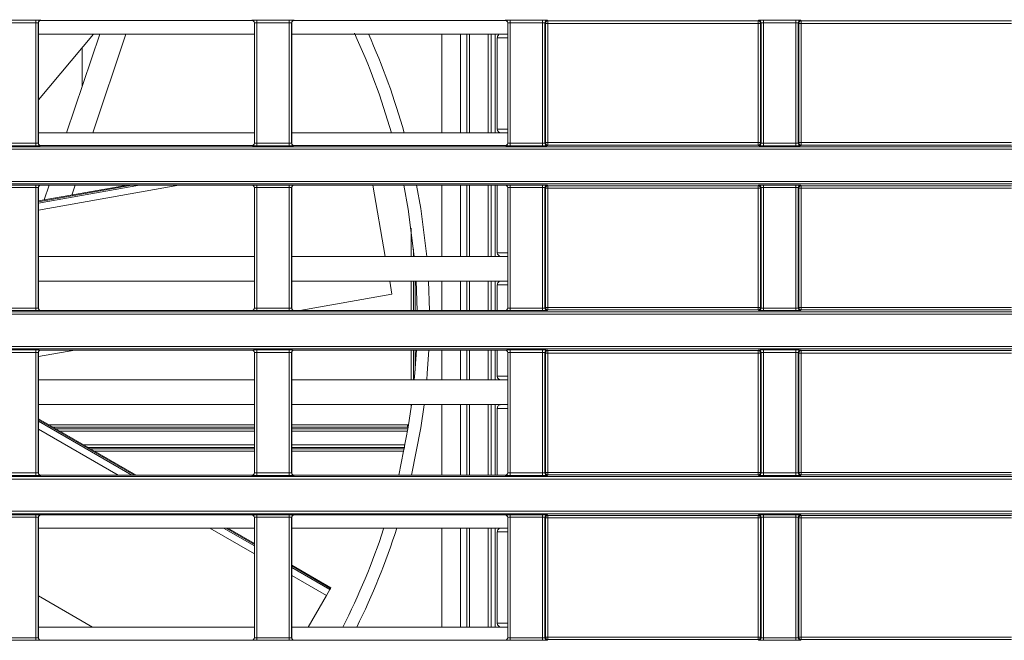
# Model space of a CAD drawing. Header units: millimetres. Extents: x 0 to 1118, y 0 to 864.
# Tile 115 of 256: x 197 to 217, y 431 to 443. Entities that reach past the tile are written whole.
import ezdxf

# ---------------------------------------------------------------- set-up
doc = ezdxf.new("R2010")
doc.units = ezdxf.units.MM
doc.styles.add('SLDTEXTSTYLE0', font='TXT', dxfattribs={"width": 0.605})
doc.dimstyles.new('SLDDIMSTYLE0', dxfattribs={"dimtxt": 3.175, "dimasz": 3.302, "dimexe": 0, "dimexo": 0.0625, "dimgap": 0.79375, "dimtad": 0, "dimtih": 1, "dimtoh": 1, "dimdec": 1, "dimlfac": 4, "dimrnd": 1e-09, "dimzin": 12, "dimdsep": 46, "dimtxsty": 'SLDTEXTSTYLE0', "dimsah": 1, "dimcen": 0.09, "dimadec": 0, "dimazin": 3, "dimtfac": 1, "dimtofl": 0, "dimtmove": 0, "dimatfit": 3, "dimfxl": 1, "dimfrac": 2, "dimtolj": 1, "dimtzin": 12, "dimarcsym": 0})

# ---------------------------------------------------------------- blocks, each defined once
blk = doc.blocks.new('_D_11')
at = {"color": 7, "linetype": 'Continuous', "lineweight": 0}
for p, q in [((93.377, 440.689), (93.377, 479.923)), ((315.67, 440.689), (315.67, 479.923)), ((93.377, 478.323), (199.067, 478.323)), ((315.67, 478.323), (209.981, 478.323))]:
    blk.add_line(p, q, dxfattribs=at)
for points in [[(93.377, 478.323), (96.679, 477.815), (96.679, 478.831)], [(315.67, 478.323), (312.368, 478.831), (312.368, 477.815)]]:
    blk.add_solid(points, dxfattribs=at)
at = {"color": 7, "linetype": 'Continuous', "lineweight": 0, "insert": (199.067, 479.98), "char_height": 3.175, "attachment_point": 1, "style": 'SLDTEXTSTYLE0'}
blk.add_mtext('889.2', dxfattribs=at)

msp = doc.modelspace()

# ---------------------------------------------------------------- linework, layer by layer
at = {"color": 9, "linetype": 'Continuous', "lineweight": 0}
for p, q in [((196.5105, 443.2933), (197.1623, 443.2933)), ((197.1623, 443.2433), (196.5105, 443.2433)), ((197.1623, 443.2433), (197.1623, 443.2933)), ((197.1623, 440.8034), (197.1623, 443.2433)), ((197.2123, 443.2415), (197.2123, 440.8051)), ((197.214, 443.2398), (197.2123, 443.2415)), ((197.2623, 443.2915), (197.264, 443.2898)), ((201.5338, 443.2898), (201.5356, 443.2915)), ((201.5855, 443.2415), (201.5838, 443.2398)), ((201.5855, 440.8051), (201.5855, 443.2415)), ((201.6355, 443.2933), (202.2873, 443.2933)), ((201.6355, 443.2433), (201.6355, 443.2933)), ((202.2873, 443.2433), (201.6355, 443.2433)), ((201.6355, 443.2433), (201.6355, 440.8034)), ((202.2873, 443.2433), (202.2873, 443.2933)), ((202.2873, 440.8034), (202.2873, 443.2433)), ((202.3373, 443.2415), (202.3373, 440.8051)), ((202.339, 443.2398), (202.3373, 443.2415)), ((202.3873, 443.2915), (202.389, 443.2898)), ((206.6588, 443.2898), (206.6606, 443.2915)), ((206.7105, 443.2415), (206.7088, 443.2398)), ((206.7105, 440.8051), (206.7105, 443.2415)), ((206.7605, 443.2933), (207.4123, 443.2933)), ((206.7605, 443.2933), (206.7605, 443.2433)), ((207.4123, 443.2433), (206.7605, 443.2433)), ((206.7605, 443.2433), (206.7605, 440.8034)), ((207.4123, 443.2933), (207.4123, 443.2433)), ((207.4123, 440.8034), (207.4123, 443.2433)), ((207.4623, 443.2415), (207.4623, 440.8051)), ((207.4736, 443.2302), (207.4623, 443.2415)), ((207.4736, 440.8165), (207.4736, 443.2302)), ((207.5236, 443.2302), (207.4736, 443.2302)), ((207.5123, 443.2915), (207.5236, 443.2802)), ((207.5236, 443.2802), (211.7742, 443.2802)), ((207.5236, 443.2802), (207.5236, 443.2302)), ((207.5236, 443.2302), (207.5236, 440.8165)), ((211.7742, 443.2302), (207.5236, 443.2302)), ((211.7742, 443.2802), (211.7856, 443.2915)), ((211.7742, 443.2302), (211.7742, 443.2802)), ((211.8242, 443.2302), (211.7742, 443.2302)), ((211.7742, 440.8165), (211.7742, 443.2302)), ((211.8355, 443.2415), (211.8242, 443.2302)), ((211.8242, 443.2302), (211.8242, 440.8165)), ((211.8355, 440.8051), (211.8355, 443.2415)), ((211.8855, 443.2933), (212.5373, 443.2933)), ((211.8855, 443.2933), (211.8855, 443.2433)), ((212.5373, 443.2433), (211.8855, 443.2433)), ((211.8855, 443.2433), (211.8855, 440.8034)), ((212.5373, 443.2933), (212.5373, 443.2433)), ((212.5373, 440.8034), (212.5373, 443.2433)), ((212.5873, 443.2415), (212.5873, 440.8051)), ((212.5986, 443.2302), (212.5873, 443.2415)), ((212.5986, 440.8165), (212.5986, 443.2302)), ((212.6486, 443.2302), (212.5986, 443.2302)), ((212.6373, 443.2915), (212.6486, 443.2802)), ((212.6486, 443.2802), (216.8992, 443.2802)), ((212.6486, 443.2802), (212.6486, 443.2302)), ((216.8992, 443.2302), (212.6486, 443.2302)), ((212.6486, 443.2302), (212.6486, 440.8165)), ((205.7559, 441.0139), (205.7559, 443.0139)), ((205.8809, 443.0139), (205.8809, 441.0139)), ((206.3731, 441.0139), (206.3731, 443.0139)), ((206.4576, 443.0139), (206.4576, 441.0139)), ((99.8275, 440.7311), (230.6879, 440.7311)), ((230.6879, 440.6812), (99.8275, 440.6812)), ((196.5105, 440.8034), (197.1623, 440.8034)), ((197.1623, 440.7534), (196.5105, 440.7534)), ((197.1623, 440.7534), (197.1623, 440.8034)), ((197.2123, 440.8051), (197.214, 440.8069)), ((197.264, 440.7569), (197.2623, 440.7551)), ((201.5356, 440.7551), (201.5338, 440.7569)), ((201.5838, 440.8069), (201.5855, 440.8051)), ((201.6355, 440.7534), (201.6355, 440.8034)), ((201.6355, 440.8034), (202.2873, 440.8034)), ((202.2873, 440.7534), (201.6355, 440.7534)), ((202.2873, 440.7534), (202.2873, 440.8034)), ((202.3373, 440.8051), (202.339, 440.8069)), ((202.389, 440.7569), (202.3873, 440.7551)), ((206.6606, 440.7551), (206.6588, 440.7569)), ((206.7088, 440.8069), (206.7105, 440.8051)), ((206.7605, 440.8034), (206.7605, 440.7534)), ((206.7605, 440.8034), (207.4123, 440.8034)), ((207.4123, 440.7534), (206.7605, 440.7534)), ((207.4123, 440.8034), (207.4123, 440.7534)), ((207.4623, 440.8051), (207.4736, 440.8165)), ((207.4736, 440.8165), (207.5236, 440.8165)), ((207.5236, 440.7665), (207.5123, 440.7551)), ((207.5236, 440.8165), (207.5236, 440.7665)), ((207.5236, 440.8165), (211.7742, 440.8165)), ((211.7742, 440.7665), (207.5236, 440.7665)), ((211.7742, 440.7665), (211.7742, 440.8165)), ((211.7742, 440.8165), (211.8242, 440.8165)), ((211.7856, 440.7551), (211.7742, 440.7665)), ((211.8242, 440.8165), (211.8355, 440.8051)), ((211.8855, 440.8034), (211.8855, 440.7534)), ((211.8855, 440.8034), (212.5373, 440.8034)), ((212.5373, 440.7534), (211.8855, 440.7534)), ((212.5373, 440.8034), (212.5373, 440.7534)), ((212.5873, 440.8051), (212.5986, 440.8165)), ((212.5986, 440.8165), (212.6486, 440.8165)), ((212.6486, 440.7665), (212.6373, 440.7551)), ((212.6486, 440.8165), (212.6486, 440.7665)), ((212.6486, 440.8165), (216.8992, 440.8165)), ((216.8992, 440.7665), (212.6486, 440.7665)), ((99.8275, 440.0294), (230.6879, 440.0294)), ((230.6879, 439.9794), (99.8275, 439.9794)), ((196.5105, 439.9571), (197.1623, 439.9571)), ((197.1623, 439.9072), (196.5105, 439.9072)), ((197.1623, 439.9072), (197.1623, 439.9571)), ((197.1623, 437.4673), (197.1623, 439.9072)), ((197.2123, 439.9054), (197.2123, 437.469)), ((197.214, 439.9037), (197.2123, 439.9054)), ((200.0589, 439.9537), (197.214, 439.452)), ((197.214, 439.5933), (199.2579, 439.9537)), ((199.1057, 439.9537), (197.214, 439.6201)), ((197.2623, 439.9554), (197.264, 439.9537)), ((201.5338, 439.9537), (201.5356, 439.9554)), ((201.5855, 439.9054), (201.5838, 439.9037)), ((201.5855, 437.469), (201.5855, 439.9054)), ((201.6355, 439.9571), (202.2873, 439.9571)), ((201.6355, 439.9072), (201.6355, 439.9571)), ((202.2873, 439.9072), (201.6355, 439.9072)), ((201.6355, 439.9072), (201.6355, 437.4673)), ((202.2873, 439.9072), (202.2873, 439.9571)), ((202.2873, 437.4673), (202.2873, 439.9072)), ((202.3373, 439.9054), (202.3373, 437.469)), ((202.339, 439.9037), (202.3373, 439.9054)), ((202.3873, 439.9554), (202.389, 439.9537)), ((205.7559, 438.5139), (205.7559, 439.9537)), ((205.8809, 439.9537), (205.8809, 438.5139)), ((206.3731, 438.5139), (206.3731, 439.9537)), ((206.4576, 439.9537), (206.4576, 438.5139)), ((206.6588, 439.9537), (206.6606, 439.9554)), ((206.7105, 439.9054), (206.7088, 439.9037)), ((206.7105, 437.469), (206.7105, 439.9054)), ((206.7605, 439.9571), (207.4123, 439.9571)), ((206.7605, 439.9571), (206.7605, 439.9072)), ((207.4123, 439.9072), (206.7605, 439.9072)), ((206.7605, 439.9072), (206.7605, 437.4673)), ((207.4123, 439.9571), (207.4123, 439.9072)), ((207.4123, 437.4673), (207.4123, 439.9072)), ((207.4623, 439.9054), (207.4623, 437.469)), ((207.4736, 439.8941), (207.4623, 439.9054)), ((207.4736, 437.4804), (207.4736, 439.8941)), ((207.5236, 439.8941), (207.4736, 439.8941)), ((207.5123, 439.9554), (207.5236, 439.9441)), ((207.5236, 439.9441), (211.7742, 439.9441)), ((207.5236, 439.9441), (207.5236, 439.8941)), ((207.5236, 439.8941), (207.5236, 437.4804)), ((211.7742, 439.8941), (207.5236, 439.8941)), ((211.7742, 439.9441), (211.7856, 439.9554)), ((211.7742, 439.8941), (211.7742, 439.9441)), ((211.8242, 439.8941), (211.7742, 439.8941)), ((211.7742, 437.4804), (211.7742, 439.8941)), ((211.8355, 439.9054), (211.8242, 439.8941)), ((211.8242, 439.8941), (211.8242, 437.4804)), ((211.8355, 437.469), (211.8355, 439.9054)), ((211.8855, 439.9571), (212.5373, 439.9571)), ((211.8855, 439.9571), (211.8855, 439.9072)), ((212.5373, 439.9072), (211.8855, 439.9072)), ((211.8855, 439.9072), (211.8855, 437.4673)), ((212.5373, 439.9571), (212.5373, 439.9072)), ((212.5373, 437.4673), (212.5373, 439.9072)), ((212.5873, 439.9054), (212.5873, 437.469)), ((212.5986, 439.8941), (212.5873, 439.9054)), ((212.5986, 437.4804), (212.5986, 439.8941)), ((212.6486, 439.8941), (212.5986, 439.8941)), ((212.6373, 439.9554), (212.6486, 439.9441)), ((212.6486, 439.9441), (216.8992, 439.9441)), ((212.6486, 439.9441), (212.6486, 439.8941)), ((212.6486, 439.8941), (212.6486, 437.4804)), ((216.8992, 439.8941), (212.6486, 439.8941)), ((204.7552, 438.5139), (204.7552, 439.0872)), ((204.8052, 438.6637), (204.8052, 438.5139)), ((204.7552, 437.4208), (204.7552, 438.0139)), ((204.8052, 438.0139), (204.8052, 437.4208)), ((204.8355, 437.4208), (204.8355, 438.0139)), ((205.7559, 437.4208), (205.7559, 438.0139)), ((205.8809, 438.0139), (205.8809, 437.4208)), ((206.3731, 437.4208), (206.3731, 438.0139)), ((206.4576, 438.0139), (206.4576, 437.4208)), ((196.5105, 437.4673), (197.1623, 437.4673)), ((197.1623, 437.4173), (197.1623, 437.4673)), ((197.2123, 437.469), (197.214, 437.4708)), ((201.5838, 437.4708), (201.5855, 437.469)), ((201.6355, 437.4173), (201.6355, 437.4673)), ((201.6355, 437.4673), (202.2873, 437.4673)), ((202.2873, 437.4173), (202.2873, 437.4673)), ((202.3373, 437.469), (202.339, 437.4708)), ((206.7088, 437.4708), (206.7105, 437.469)), ((206.7605, 437.4673), (206.7605, 437.4173)), ((206.7605, 437.4673), (207.4123, 437.4673)), ((207.4123, 437.4673), (207.4123, 437.4173)), ((207.4623, 437.469), (207.4736, 437.4804)), ((207.4736, 437.4804), (207.5236, 437.4804)), ((207.5236, 437.4804), (207.5236, 437.4304)), ((207.5236, 437.4804), (211.7742, 437.4804)), ((211.7742, 437.4304), (211.7742, 437.4804)), ((211.7742, 437.4804), (211.8242, 437.4804)), ((211.8242, 437.4804), (211.8355, 437.469)), ((211.8855, 437.4673), (212.5373, 437.4673)), ((211.8855, 437.4673), (211.8855, 437.4173)), ((212.5373, 437.4673), (212.5373, 437.4173)), ((212.5873, 437.469), (212.5986, 437.4804)), ((212.5986, 437.4804), (212.6486, 437.4804)), ((212.6486, 437.4804), (212.6486, 437.4304)), ((212.6486, 437.4804), (216.8992, 437.4804)), ((99.8275, 437.395), (230.6879, 437.395)), ((230.6879, 437.345), (99.8275, 437.345)), ((197.1623, 437.4173), (196.5105, 437.4173)), ((197.264, 437.4208), (197.2623, 437.419)), ((201.5356, 437.419), (201.5338, 437.4208)), ((202.2873, 437.4173), (201.6355, 437.4173)), ((202.389, 437.4208), (202.3873, 437.419)), ((206.6606, 437.419), (206.6588, 437.4208)), ((207.4123, 437.4173), (206.7605, 437.4173)), ((207.5236, 437.4304), (207.5123, 437.419)), ((211.7742, 437.4304), (207.5236, 437.4304)), ((211.7856, 437.419), (211.7742, 437.4304)), ((212.5373, 437.4173), (211.8855, 437.4173)), ((212.6486, 437.4304), (212.6373, 437.419)), ((216.8992, 437.4304), (212.6486, 437.4304)), ((99.8275, 436.6933), (230.6879, 436.6933)), ((230.6879, 436.6433), (99.8275, 436.6433)), ((196.5105, 436.621), (197.1623, 436.621)), ((197.1623, 436.571), (196.5105, 436.571)), ((197.1623, 436.571), (197.1623, 436.621)), ((197.1623, 434.1312), (197.1623, 436.571)), ((197.2123, 436.5693), (197.2123, 434.1329)), ((197.214, 436.5676), (197.2123, 436.5693)), ((197.2623, 436.6193), (197.264, 436.6176)), ((201.5338, 436.6176), (201.5356, 436.6193)), ((201.5855, 436.5693), (201.5838, 436.5676)), ((201.5855, 434.1329), (201.5855, 436.5693)), ((201.6355, 436.621), (202.2873, 436.621)), ((201.6355, 436.571), (201.6355, 436.621)), ((202.2873, 436.571), (201.6355, 436.571)), ((201.6355, 436.571), (201.6355, 434.1312)), ((202.2873, 436.571), (202.2873, 436.621)), ((202.2873, 434.1312), (202.2873, 436.571)), ((202.3373, 436.5693), (202.3373, 434.1329)), ((202.339, 436.5676), (202.3373, 436.5693)), ((202.3873, 436.6193), (202.389, 436.6176)), ((204.7552, 436.0139), (204.7552, 436.6176)), ((204.8052, 436.6176), (204.8052, 436.0139)), ((204.8355, 436.2012), (204.8355, 436.6176)), ((205.7559, 436.0139), (205.7559, 436.6176)), ((205.8809, 436.6176), (205.8809, 436.0139)), ((206.3731, 436.0139), (206.3731, 436.6176)), ((206.4576, 436.6176), (206.4576, 436.0139)), ((206.6588, 436.6176), (206.6606, 436.6193)), ((206.7105, 436.5693), (206.7088, 436.5676)), ((206.7105, 434.1329), (206.7105, 436.5693)), ((206.7605, 436.621), (207.4123, 436.621)), ((206.7605, 436.621), (206.7605, 436.571)), ((207.4123, 436.571), (206.7605, 436.571)), ((206.7605, 436.571), (206.7605, 434.1312)), ((207.4123, 436.621), (207.4123, 436.571)), ((207.4123, 434.1312), (207.4123, 436.571)), ((207.4623, 436.5693), (207.4623, 434.1329)), ((207.4736, 436.5579), (207.4623, 436.5693)), ((207.4736, 434.1443), (207.4736, 436.5579)), ((207.5236, 436.5579), (207.4736, 436.5579)), ((207.5123, 436.6193), (207.5236, 436.6079)), ((207.5236, 436.6079), (211.7742, 436.6079)), ((207.5236, 436.6079), (207.5236, 436.5579)), ((207.5236, 436.5579), (207.5236, 434.1443)), ((211.7742, 436.5579), (207.5236, 436.5579)), ((211.7742, 436.6079), (211.7856, 436.6193)), ((211.7742, 436.5579), (211.7742, 436.6079)), ((211.8242, 436.5579), (211.7742, 436.5579)), ((211.7742, 434.1443), (211.7742, 436.5579)), ((211.8355, 436.5693), (211.8242, 436.5579)), ((211.8242, 436.5579), (211.8242, 434.1443)), ((211.8355, 434.1329), (211.8355, 436.5693)), ((211.8855, 436.621), (212.5373, 436.621)), ((211.8855, 436.621), (211.8855, 436.571)), ((212.5373, 436.571), (211.8855, 436.571)), ((211.8855, 436.571), (211.8855, 434.1312)), ((212.5373, 436.621), (212.5373, 436.571)), ((212.5373, 434.1312), (212.5373, 436.571)), ((212.5873, 436.5693), (212.5873, 434.1329)), ((212.5986, 436.5579), (212.5873, 436.5693)), ((212.5986, 434.1443), (212.5986, 436.5579)), ((212.6486, 436.5579), (212.5986, 436.5579)), ((212.6373, 436.6193), (212.6486, 436.6079)), ((212.6486, 436.6079), (216.8992, 436.6079)), ((212.6486, 436.6079), (212.6486, 436.5579)), ((212.6486, 436.5579), (212.6486, 434.1443)), ((216.8992, 436.5579), (212.6486, 436.5579)), ((204.7552, 435.4401), (204.7552, 435.5139)), ((205.7559, 434.0847), (205.7559, 435.5139)), ((205.8809, 435.5139), (205.8809, 434.0847)), ((206.3731, 434.0847), (206.3731, 435.5139)), ((206.4576, 435.5139), (206.4576, 434.0847)), ((199.16, 434.0847), (197.214, 435.2082)), ((197.214, 435.1777), (199.1071, 434.0847)), ((197.419, 435.1073), (201.5838, 435.1073)), ((201.5838, 435.0573), (197.5055, 435.0573)), ((202.339, 435.1073), (204.6802, 435.1073)), ((204.6802, 435.0573), (202.339, 435.0573)), ((204.6802, 435.1073), (204.6802, 435.0573)), ((204.6959, 435.0416), (204.6802, 435.0573)), ((198.829, 434.0847), (197.214, 435.0171)), ((197.5581, 435.027), (201.5838, 435.027)), ((201.5838, 434.977), (197.6447, 434.977)), ((202.339, 435.027), (204.6935, 435.027)), ((204.6852, 434.977), (202.339, 434.977)), ((198.124, 434.7003), (201.5838, 434.7003)), ((202.339, 434.7003), (204.6356, 434.7003)), ((201.5838, 434.6503), (198.2106, 434.6503)), ((198.2632, 434.6199), (201.5838, 434.6199)), ((201.5838, 434.5699), (198.3498, 434.5699)), ((204.626, 434.6503), (202.339, 434.6503)), ((202.339, 434.6199), (204.6201, 434.6199)), ((204.6102, 434.5699), (202.339, 434.5699)), ((99.8275, 434.0589), (230.6879, 434.0589)), ((196.5105, 434.1312), (197.1623, 434.1312)), ((197.1623, 434.0812), (196.5105, 434.0812)), ((197.1623, 434.0812), (197.1623, 434.1312)), ((197.2123, 434.1329), (197.214, 434.1347)), ((197.264, 434.0847), (197.2623, 434.0829)), ((201.5356, 434.0829), (201.5338, 434.0847)), ((201.5838, 434.1347), (201.5855, 434.1329)), ((201.6355, 434.0812), (201.6355, 434.1312)), ((201.6355, 434.1312), (202.2873, 434.1312)), ((202.2873, 434.0812), (201.6355, 434.0812)), ((202.2873, 434.0812), (202.2873, 434.1312)), ((202.3373, 434.1329), (202.339, 434.1347)), ((202.389, 434.0847), (202.3873, 434.0829)), ((206.6606, 434.0829), (206.6588, 434.0847)), ((206.7088, 434.1347), (206.7105, 434.1329)), ((206.7605, 434.1312), (207.4123, 434.1312)), ((206.7605, 434.1312), (206.7605, 434.0812)), ((207.4123, 434.0812), (206.7605, 434.0812)), ((207.4123, 434.1312), (207.4123, 434.0812)), ((207.4623, 434.1329), (207.4736, 434.1443)), ((207.4736, 434.1443), (207.5236, 434.1443)), ((207.5236, 434.0943), (207.5123, 434.0829)), ((207.5236, 434.1443), (207.5236, 434.0943)), ((207.5236, 434.1443), (211.7742, 434.1443)), ((211.7742, 434.0943), (207.5236, 434.0943)), ((211.7742, 434.0943), (211.7742, 434.1443)), ((211.7742, 434.1443), (211.8242, 434.1443)), ((211.7856, 434.0829), (211.7742, 434.0943)), ((211.8242, 434.1443), (211.8355, 434.1329)), ((211.8855, 434.1312), (211.8855, 434.0812)), ((211.8855, 434.1312), (212.5373, 434.1312)), ((212.5373, 434.0812), (211.8855, 434.0812)), ((212.5373, 434.1312), (212.5373, 434.0812)), ((212.5873, 434.1329), (212.5986, 434.1443)), ((212.5986, 434.1443), (212.6486, 434.1443)), ((212.6486, 434.0943), (212.6373, 434.0829)), ((212.6486, 434.1443), (212.6486, 434.0943)), ((212.6486, 434.1443), (216.8992, 434.1443)), ((216.8992, 434.0943), (212.6486, 434.0943)), ((230.6879, 434.0089), (99.8275, 434.0089)), ((99.8275, 433.3572), (230.6879, 433.3572)), ((230.6879, 433.3072), (99.8275, 433.3072)), ((196.5105, 433.2849), (197.1623, 433.2849)), ((197.1623, 433.2349), (197.1623, 433.2849)), ((197.2623, 433.2832), (197.264, 433.2814)), ((201.5338, 433.2814), (201.5356, 433.2832)), ((201.6355, 433.2849), (202.2873, 433.2849)), ((201.6355, 433.2349), (201.6355, 433.2849)), ((202.2873, 433.2349), (202.2873, 433.2849)), ((202.3873, 433.2832), (202.389, 433.2814)), ((206.6588, 433.2814), (206.6606, 433.2832)), ((206.7605, 433.2849), (207.4123, 433.2849)), ((206.7605, 433.2849), (206.7605, 433.2349)), ((207.4123, 433.2849), (207.4123, 433.2349)), ((207.5123, 433.2832), (207.5236, 433.2718)), ((207.5236, 433.2718), (211.7742, 433.2718)), ((207.5236, 433.2718), (207.5236, 433.2218)), ((211.7742, 433.2718), (211.7856, 433.2832)), ((211.7742, 433.2218), (211.7742, 433.2718)), ((211.8855, 433.2849), (212.5373, 433.2849)), ((211.8855, 433.2849), (211.8855, 433.2349)), ((212.5373, 433.2849), (212.5373, 433.2349)), ((212.6373, 433.2832), (212.6486, 433.2718)), ((212.6486, 433.2718), (216.8992, 433.2718)), ((212.6486, 433.2718), (212.6486, 433.2218)), ((197.1623, 433.2349), (196.5105, 433.2349)), ((197.1623, 430.7951), (197.1623, 433.2349)), ((197.2123, 433.2332), (197.2123, 430.7968)), ((197.214, 433.2315), (197.2123, 433.2332)), ((201.5855, 433.2332), (201.5838, 433.2315)), ((201.5855, 430.7968), (201.5855, 433.2332)), ((202.2873, 433.2349), (201.6355, 433.2349)), ((201.6355, 433.2349), (201.6355, 430.7951)), ((202.2873, 430.7951), (202.2873, 433.2349)), ((202.3373, 433.2332), (202.3373, 430.7968)), ((202.339, 433.2315), (202.3373, 433.2332)), ((206.7105, 433.2332), (206.7088, 433.2315)), ((206.7105, 430.7968), (206.7105, 433.2332)), ((207.4123, 433.2349), (206.7605, 433.2349)), ((206.7605, 433.2349), (206.7605, 430.7951)), ((207.4123, 430.7951), (207.4123, 433.2349)), ((207.4623, 433.2332), (207.4623, 430.7968)), ((207.4736, 433.2218), (207.4623, 433.2332)), ((207.4736, 430.8082), (207.4736, 433.2218)), ((207.5236, 433.2218), (207.4736, 433.2218)), ((211.7742, 433.2218), (207.5236, 433.2218)), ((207.5236, 433.2218), (207.5236, 430.8082)), ((211.8242, 433.2218), (211.7742, 433.2218)), ((211.7742, 430.8082), (211.7742, 433.2218)), ((211.8355, 433.2332), (211.8242, 433.2218)), ((211.8242, 433.2218), (211.8242, 430.8082)), ((211.8355, 430.7968), (211.8355, 433.2332)), ((212.5373, 433.2349), (211.8855, 433.2349)), ((211.8855, 433.2349), (211.8855, 430.7951)), ((212.5373, 430.7951), (212.5373, 433.2349)), ((212.5873, 433.2332), (212.5873, 430.7968)), ((212.5986, 433.2218), (212.5873, 433.2332)), ((212.5986, 430.8082), (212.5986, 433.2218)), ((212.6486, 433.2218), (212.5986, 433.2218)), ((212.6486, 433.2218), (212.6486, 430.8082)), ((216.8992, 433.2218), (212.6486, 433.2218)), ((201.5838, 432.4942), (200.6835, 433.0139)), ((200.9617, 433.0139), (201.5838, 432.6548)), ((201.5838, 432.6853), (201.0146, 433.0139)), ((205.7559, 431.0139), (205.7559, 433.0139)), ((205.8809, 433.0139), (205.8809, 431.0139)), ((206.3731, 431.0139), (206.3731, 433.0139)), ((206.4576, 433.0139), (206.4576, 431.0139)), ((203.1251, 431.7955), (202.339, 432.2493)), ((202.339, 432.2188), (203.1118, 431.7726)), ((203.0423, 431.6521), (202.339, 432.0581)), ((196.5105, 430.7951), (197.1623, 430.7951)), ((197.1623, 430.7451), (196.5105, 430.7451)), ((197.1623, 430.7451), (197.1623, 430.7951)), ((197.2123, 430.7968), (197.214, 430.7986)), ((197.264, 430.7486), (197.2623, 430.7468)), ((201.5356, 430.7468), (201.5338, 430.7486)), ((201.5838, 430.7986), (201.5855, 430.7968)), ((201.6355, 430.7451), (201.6355, 430.7951)), ((201.6355, 430.7951), (202.2873, 430.7951)), ((202.2873, 430.7451), (201.6355, 430.7451)), ((202.2873, 430.7451), (202.2873, 430.7951)), ((202.3373, 430.7968), (202.339, 430.7986)), ((202.389, 430.7486), (202.3873, 430.7468)), ((206.6606, 430.7468), (206.6588, 430.7486)), ((206.7088, 430.7986), (206.7105, 430.7968)), ((206.7605, 430.7951), (206.7605, 430.7451)), ((206.7605, 430.7951), (207.4123, 430.7951)), ((207.4123, 430.7451), (206.7605, 430.7451)), ((207.4123, 430.7951), (207.4123, 430.7451)), ((207.4623, 430.7968), (207.4736, 430.8082)), ((207.4736, 430.8082), (207.5236, 430.8082)), ((207.5236, 430.7582), (207.5123, 430.7468)), ((207.5236, 430.8082), (207.5236, 430.7582)), ((207.5236, 430.8082), (211.7742, 430.8082)), ((211.7742, 430.7582), (207.5236, 430.7582)), ((211.7742, 430.7582), (211.7742, 430.8082)), ((211.7742, 430.8082), (211.8242, 430.8082)), ((211.7856, 430.7468), (211.7742, 430.7582)), ((211.8242, 430.8082), (211.8355, 430.7968)), ((211.8855, 430.7951), (212.5373, 430.7951)), ((211.8855, 430.7951), (211.8855, 430.7451)), ((212.5373, 430.7451), (211.8855, 430.7451)), ((212.5373, 430.7951), (212.5373, 430.7451)), ((212.5873, 430.7968), (212.5986, 430.8082)), ((212.5986, 430.8082), (212.6486, 430.8082)), ((212.6486, 430.7582), (212.6373, 430.7468)), ((212.6486, 430.8082), (212.6486, 430.7582)), ((212.6486, 430.8082), (216.8992, 430.8082)), ((216.8992, 430.7582), (212.6486, 430.7582))]:
    msp.add_line(p, q, dxfattribs=at)
at = {"color": 7, "linetype": 'Continuous', "lineweight": 15}
for p, q in [((197.214, 443.2398), (197.214, 440.8069)), ((201.5338, 443.2898), (197.264, 443.2898)), ((201.5838, 440.8069), (201.5838, 443.2398)), ((202.339, 443.2398), (202.339, 440.8069)), ((206.6588, 443.2898), (202.389, 443.2898)), ((206.7088, 440.8069), (206.7088, 443.2398)), ((197.214, 441.6848), (198.3293, 443.0139)), ((201.5838, 443.0139), (197.214, 443.0139)), ((197.7858, 441.0139), (198.455, 443.0139)), ((198.9822, 443.0139), (198.313, 441.0139)), ((206.7088, 443.0139), (202.339, 443.0139)), ((205.3767, 441.0139), (205.3767, 443.0139)), ((205.9378, 441.0139), (205.9378, 443.0139)), ((206.3155, 441.0139), (206.3155, 443.0139)), ((206.4983, 442.9389), (206.4983, 441.0889)), ((198.0989, 442.7393), (198.0989, 441.9498)), ((201.5838, 441.0139), (197.214, 441.0139)), ((206.7088, 441.0139), (202.339, 441.0139)), ((201.5338, 440.7569), (197.264, 440.7569)), ((206.6588, 440.7569), (202.389, 440.7569)), ((199.0186, 439.9537), (197.214, 439.6355)), ((197.214, 439.9037), (197.214, 437.4708)), ((201.5338, 439.9537), (197.264, 439.9537)), ((197.3315, 439.6562), (197.431, 439.9537)), ((197.9582, 439.9537), (197.8918, 439.755)), ((201.5838, 437.4708), (201.5838, 439.9037)), ((202.339, 439.9037), (202.339, 437.4708)), ((206.6588, 439.9537), (202.389, 439.9537)), ((203.9798, 439.9537), (204.2337, 438.5139)), ((205.3767, 438.5139), (205.3767, 439.9537)), ((205.9378, 438.5139), (205.9378, 439.9537)), ((206.3155, 438.5139), (206.3155, 439.9537)), ((206.4983, 439.9537), (206.4983, 438.5889)), ((206.7088, 437.4708), (206.7088, 439.9037)), ((201.5838, 438.5139), (197.214, 438.5139)), ((206.7088, 438.5139), (202.339, 438.5139)), ((201.5838, 438.0139), (197.214, 438.0139)), ((206.7088, 438.0139), (202.339, 438.0139)), ((204.3224, 438.0104), (204.3685, 437.7491)), ((204.8758, 437.4208), (204.856, 438.0168)), ((205.1065, 438.0152), (205.1258, 437.4208)), ((205.3767, 437.4208), (205.3767, 438.0139)), ((205.9378, 437.4208), (205.9378, 438.0139)), ((206.3155, 437.4208), (206.3155, 438.0139)), ((206.4983, 437.9389), (206.4983, 437.4208)), ((202.5067, 437.4208), (204.3685, 437.7491)), ((201.5338, 437.4208), (197.264, 437.4208)), ((206.6588, 437.4208), (202.389, 437.4208)), ((197.214, 436.4875), (197.9513, 436.6176)), ((197.214, 436.5676), (197.214, 434.1347)), ((201.5338, 436.6176), (197.264, 436.6176)), ((201.5838, 434.1347), (201.5838, 436.5676)), ((202.339, 436.5676), (202.339, 434.1347)), ((206.6588, 436.6176), (202.389, 436.6176)), ((205.3767, 436.0139), (205.3767, 436.6176)), ((205.9378, 436.0139), (205.9378, 436.6176)), ((206.3155, 436.0139), (206.3155, 436.6176)), ((206.4983, 436.6176), (206.4983, 436.0889)), ((206.7088, 434.1347), (206.7088, 436.5676)), ((201.5838, 436.0139), (197.214, 436.0139)), ((206.7088, 436.0139), (202.339, 436.0139)), ((201.5838, 435.5139), (197.214, 435.5139)), ((206.7088, 435.5139), (202.339, 435.5139)), ((205.3767, 434.0847), (205.3767, 435.5139)), ((205.9378, 434.0847), (205.9378, 435.5139)), ((206.3155, 434.0847), (206.3155, 435.5139)), ((206.4983, 435.4389), (206.4983, 434.0847)), ((199.1902, 434.0847), (197.214, 435.2257)), ((201.5338, 434.0847), (197.264, 434.0847)), ((206.6588, 434.0847), (202.389, 434.0847)), ((201.5338, 433.2814), (197.264, 433.2814)), ((206.6588, 433.2814), (202.389, 433.2814)), ((197.214, 433.2315), (197.214, 430.7986)), ((201.5838, 430.7986), (201.5838, 433.2315)), ((202.339, 433.2315), (202.339, 430.7986)), ((206.7088, 430.7986), (206.7088, 433.2315)), ((201.5838, 433.0139), (197.214, 433.0139)), ((201.5838, 432.7028), (201.0448, 433.0139)), ((206.7088, 433.0139), (202.339, 433.0139)), ((205.3767, 431.0139), (205.3767, 433.0139)), ((205.9378, 431.0139), (205.9378, 433.0139)), ((206.3155, 431.0139), (206.3155, 433.0139)), ((206.4983, 432.9389), (206.4983, 431.0889)), ((203.1326, 431.8086), (202.339, 432.2667)), ((203.1118, 431.7726), (203.0423, 431.6521)), ((203.1118, 431.7726), (203.1251, 431.7955)), ((203.1326, 431.8086), (203.1251, 431.7955)), ((197.214, 431.646), (198.3087, 431.0139)), ((203.0423, 431.6521), (202.6738, 431.0139)), ((201.5838, 431.0139), (197.214, 431.0139)), ((206.7088, 431.0139), (202.339, 431.0139)), ((201.5338, 430.7486), (197.264, 430.7486)), ((206.6588, 430.7486), (202.389, 430.7486))]:
    msp.add_line(p, q, dxfattribs=at)
at = {"color": 7, "linetype": 'Continuous', "lineweight": 15, "flags": 128}
for points in [[(204.8197, 438.5139), (204.6986, 439.4693), (204.6109, 439.9537)], [(204.8658, 439.9537), (204.9499, 439.4812), (205.0707, 438.5139)], [(204.8197, 436.0139), (204.8321, 436.1572), (204.8615, 436.6176)], [(205.1117, 436.6176), (205.0824, 436.1513), (205.0708, 436.0139)], [(204.5041, 434.0847), (204.6986, 435.058), (204.7641, 435.5081)], [(205.0165, 435.5112), (204.9499, 435.046), (204.761, 434.0847)]]:
    msp.add_lwpolyline(points, dxfattribs=at)
at = {"color": 9, "linetype": 'Continuous', "lineweight": 0}
for centre, start, end in [((197.2623, 443.2415), 90.02044, 179.97956), ((201.5355, 443.2415), 0.02044, 89.97956), ((202.3873, 443.2415), 90.02044, 179.97956), ((206.6605, 443.2415), 0.02044, 89.97956), ((207.5123, 443.2415), 90.02044, 179.97956), ((207.5236, 443.2302), 90.02044, 179.97956), ((211.7742, 443.2302), 0.02044, 89.97956), ((211.7855, 443.2415), 0.02044, 89.97956), ((212.6373, 443.2415), 90.02044, 179.97956), ((212.6486, 443.2302), 90.02044, 179.97956), ((197.2623, 440.8052), 180.02044, 269.97956), ((201.5355, 440.8052), 270.02044, 359.97956), ((202.3873, 440.8052), 180.02044, 269.97956), ((206.6605, 440.8052), 270.02044, 359.97956), ((207.5123, 440.8052), 180.02044, 269.97956), ((207.5236, 440.8165), 180.02044, 269.97956), ((211.7742, 440.8165), 270.02044, 359.97956), ((211.7855, 440.8052), 270.02044, 359.97956), ((212.6373, 440.8052), 180.02044, 269.97956), ((212.6486, 440.8165), 180.02044, 269.97956), ((197.2623, 439.9054), 90.02044, 179.97956), ((201.5355, 439.9054), 0.02044, 89.97956), ((202.3873, 439.9054), 90.02044, 179.97956), ((206.6605, 439.9054), 0.02044, 89.97956), ((207.5123, 439.9054), 90.02044, 179.97956), ((207.5236, 439.894), 90.02044, 179.97956), ((211.7742, 439.894), 0.02044, 89.97956), ((211.7855, 439.9054), 0.02044, 89.97956), ((212.6373, 439.9054), 90.02044, 179.97956), ((212.6486, 439.894), 90.02044, 179.97956), ((197.2623, 437.469), 180.02044, 269.97956), ((201.5355, 437.469), 270.02044, 359.97956), ((202.3873, 437.469), 180.02044, 269.97956), ((206.6605, 437.469), 270.02044, 359.97956), ((207.5123, 437.469), 180.02044, 269.97956), ((207.5236, 437.4804), 180.02044, 269.97956), ((211.7742, 437.4804), 270.02044, 359.97956), ((211.7855, 437.469), 270.02044, 359.97956), ((212.6373, 437.469), 180.02044, 269.97956), ((212.6486, 437.4804), 180.02044, 269.97956), ((197.2623, 436.5693), 90.02044, 179.97956), ((201.5355, 436.5693), 0.02044, 89.97956), ((202.3873, 436.5693), 90.02044, 179.97956), ((206.6605, 436.5693), 0.02044, 89.97956), ((207.5123, 436.5693), 90.02044, 179.97956), ((207.5236, 436.5579), 90.02044, 179.97956), ((211.7742, 436.5579), 0.02044, 89.97956), ((211.7855, 436.5693), 0.02044, 89.97956), ((212.6373, 436.5693), 90.02044, 179.97956), ((212.6486, 436.5579), 90.02044, 179.97956), ((197.2623, 434.1329), 180.02044, 269.97956), ((201.5355, 434.1329), 270.02044, 359.97956), ((202.3873, 434.1329), 180.02044, 269.97956), ((206.6605, 434.1329), 270.02044, 359.97956), ((207.5123, 434.1329), 180.02044, 269.97956), ((207.5236, 434.1443), 180.02044, 269.97956), ((211.7742, 434.1443), 270.02044, 359.97956), ((211.7855, 434.1329), 270.02044, 359.97956), ((212.6373, 434.1329), 180.02044, 269.97956), ((212.6486, 434.1443), 180.02044, 269.97956), ((197.2623, 433.2332), 90.02044, 179.97956), ((201.5355, 433.2332), 0.02044, 89.97956), ((202.3873, 433.2332), 90.02044, 179.97956), ((206.6605, 433.2332), 0.02044, 89.97956), ((207.5123, 433.2332), 90.02044, 179.97956), ((207.5236, 433.2218), 90.02044, 179.97956), ((211.7742, 433.2218), 0.02044, 89.97956), ((211.7855, 433.2332), 0.02044, 89.97956), ((212.6373, 433.2332), 90.02044, 179.97956), ((212.6486, 433.2218), 90.02044, 179.97956), ((197.2623, 430.7968), 180.02044, 269.97956), ((201.5355, 430.7968), 270.02044, 359.97956), ((202.3873, 430.7968), 180.02044, 269.97956), ((206.6605, 430.7968), 270.02044, 359.97956), ((207.5123, 430.7968), 180.02044, 269.97956), ((207.5236, 430.8082), 180.02044, 269.97956), ((211.7742, 430.8082), 270.02044, 359.97956), ((211.7855, 430.7968), 270.02044, 359.97956), ((212.6373, 430.7968), 180.02044, 269.97956), ((212.6486, 430.8082), 180.02044, 269.97956)]:
    msp.add_arc(centre, 0.05, start, end, dxfattribs=at)
at = {"color": 7, "linetype": 'Continuous', "lineweight": 15}
for centre, radius, start, end in [((191.1267, 437.2636), 13.75, 15.82801, 24.78714), ((191.1267, 437.2636), 14, 15.53816, 24.26492), ((206.5733, 442.9389), 0.075, 90, 180.01833), ((206.5733, 441.0889), 0.075, 180.01833, 270), ((206.5733, 438.5889), 0.075, 180.01833, 270), ((206.5733, 437.9389), 0.075, 90, 180.01833), ((206.5733, 436.0889), 0.075, 180.01833, 270), ((206.5733, 435.4389), 0.075, 90, 180.01833), ((191.1267, 437.2636), 13.75, 332.96581, 341.94199), ((191.1267, 437.2636), 14, 333.48669, 342.32012), ((206.5733, 432.9389), 0.075, 90, 180.01833), ((206.5733, 431.0889), 0.075, 180.01833, 270)]:
    msp.add_arc(centre, radius, start, end, dxfattribs=at)
at = {"color": 9, "linetype": 'Continuous', "lineweight": 0}
for centre, major_axis, ratio, start_param, end_param in [((197.1623, 443.2915), (0.1, 0), 0.0174551, 0.0174533, 1.5707963), ((197.1623, 443.2415), (0.05, 0), 0.0349101, 0.0174533, 1.5707963), ((201.6355, 443.2915), (0.1, 0), 0.0174551, 1.5707963, 3.1241394), ((201.6355, 443.2415), (0.05, 0), 0.0349101, 1.5707963, 3.1241394), ((202.2873, 443.2915), (0.1, 0), 0.0174551, 0.0174533, 1.5707963), ((202.2873, 443.2415), (0.05, 0), 0.0349101, 0.0174533, 1.5707963), ((206.7605, 443.2915), (0.1, 0), 0.0174551, 1.5707963, 3.1241394), ((206.7605, 443.2415), (0.05, 0), 0.0349101, 1.5707963, 3.1241394), ((207.4123, 443.2915), (0.1, 0), 0.0174551, 0.0174533, 1.5707963), ((207.4123, 443.2415), (0.05, 0), 0.0349101, 0.0174533, 1.5707963), ((211.8855, 443.2915), (0.1, 0), 0.0174551, 1.5707963, 3.1241394), ((211.8855, 443.2415), (0.05, 0), 0.0349101, 1.5707963, 3.1241394), ((212.5373, 443.2915), (0.1, 0), 0.0174551, 0.0174533, 1.5707963), ((212.5373, 443.2415), (0.05, 0), 0.0349101, 0.0174533, 1.5707963), ((197.1623, 440.8052), (0.05, 0), 0.0349101, 4.712389, 6.265732), ((197.1623, 440.7552), (0.1, 0), 0.0174551, 4.712389, 6.265732), ((201.6355, 440.7552), (0.1, 0), 0.0174551, 3.1590459, 4.712389), ((201.6355, 440.8052), (0.05, 0), 0.0349101, 3.1590459, 4.712389), ((202.2873, 440.8052), (0.05, 0), 0.0349101, 4.712389, 6.265732), ((202.2873, 440.7552), (0.1, 0), 0.0174551, 4.712389, 6.265732), ((206.7605, 440.7552), (0.1, 0), 0.0174551, 3.1590459, 4.712389), ((206.7605, 440.8052), (0.05, 0), 0.0349101, 3.1590459, 4.712389), ((207.4123, 440.8052), (0.05, 0), 0.0349101, 4.712389, 6.265732), ((207.4123, 440.7552), (0.1, 0), 0.0174551, 4.712389, 6.265732), ((211.8855, 440.7552), (0.1, 0), 0.0174551, 3.1590459, 4.712389), ((211.8855, 440.8052), (0.05, 0), 0.0349101, 3.1590459, 4.712389), ((212.5373, 440.8052), (0.05, 0), 0.0349101, 4.712389, 6.265732), ((212.5373, 440.7552), (0.1, 0), 0.0174551, 4.712389, 6.265732), ((197.1623, 439.9554), (0.1, 0), 0.0174551, 0.0174533, 1.5707963), ((197.1623, 439.9054), (0.05, 0), 0.0349101, 0.0174533, 1.5707963), ((201.6355, 439.9554), (0.1, 0), 0.0174551, 1.5707963, 3.1241394), ((201.6355, 439.9054), (0.05, 0), 0.0349101, 1.5707963, 3.1241394), ((202.2873, 439.9554), (0.1, 0), 0.0174551, 0.0174533, 1.5707963), ((202.2873, 439.9054), (0.05, 0), 0.0349101, 0.0174533, 1.5707963), ((206.7605, 439.9554), (0.1, 0), 0.0174551, 1.5707963, 3.1241394), ((206.7605, 439.9054), (0.05, 0), 0.0349101, 1.5707963, 3.1241394), ((207.4123, 439.9554), (0.1, 0), 0.0174551, 0.0174533, 1.5707963), ((207.4123, 439.9054), (0.05, 0), 0.0349101, 0.0174533, 1.5707963), ((211.8855, 439.9554), (0.1, 0), 0.0174551, 1.5707963, 3.1241394), ((211.8855, 439.9054), (0.05, 0), 0.0349101, 1.5707963, 3.1241394), ((212.5373, 439.9554), (0.1, 0), 0.0174551, 0.0174533, 1.5707963), ((212.5373, 439.9054), (0.05, 0), 0.0349101, 0.0174533, 1.5707963), ((197.1623, 437.4691), (0.05, 0), 0.0349101, 4.712389, 6.265732), ((201.6355, 437.4691), (0.05, 0), 0.0349101, 3.1590459, 4.712389), ((202.2873, 437.4691), (0.05, 0), 0.0349101, 4.712389, 6.265732), ((206.7605, 437.4691), (0.05, 0), 0.0349101, 3.1590459, 4.712389), ((207.4123, 437.4691), (0.05, 0), 0.0349101, 4.712389, 6.265732), ((211.8855, 437.4691), (0.05, 0), 0.0349101, 3.1590459, 4.712389), ((212.5373, 437.4691), (0.05, 0), 0.0349101, 4.712389, 6.265732), ((197.1623, 437.4191), (0.1, 0), 0.0174551, 4.712389, 6.265732), ((201.6355, 437.4191), (0.1, 0), 0.0174551, 3.1590459, 4.712389), ((202.2873, 437.4191), (0.1, 0), 0.0174551, 4.712389, 6.265732), ((206.7605, 437.4191), (0.1, 0), 0.0174551, 3.1590459, 4.712389), ((207.4123, 437.4191), (0.1, 0), 0.0174551, 4.712389, 6.265732), ((211.8855, 437.4191), (0.1, 0), 0.0174551, 3.1590459, 4.712389), ((212.5373, 437.4191), (0.1, 0), 0.0174551, 4.712389, 6.265732), ((197.1623, 436.6193), (0.1, 0), 0.0174551, 0.0174533, 1.5707963), ((197.1623, 436.5693), (0.05, 0), 0.0349101, 0.0174533, 1.5707963), ((201.6355, 436.6193), (0.1, 0), 0.0174551, 1.5707963, 3.1241394), ((201.6355, 436.5693), (0.05, 0), 0.0349101, 1.5707963, 3.1241394), ((202.2873, 436.6193), (0.1, 0), 0.0174551, 0.0174533, 1.5707963), ((202.2873, 436.5693), (0.05, 0), 0.0349101, 0.0174533, 1.5707963), ((206.7605, 436.6193), (0.1, 0), 0.0174551, 1.5707963, 3.1241394), ((206.7605, 436.5693), (0.05, 0), 0.0349101, 1.5707963, 3.1241394), ((207.4123, 436.6193), (0.1, 0), 0.0174551, 0.0174533, 1.5707963), ((207.4123, 436.5693), (0.05, 0), 0.0349101, 0.0174533, 1.5707963), ((211.8855, 436.6193), (0.1, 0), 0.0174551, 1.5707963, 3.1241394), ((211.8855, 436.5693), (0.05, 0), 0.0349101, 1.5707963, 3.1241394), ((212.5373, 436.6193), (0.1, 0), 0.0174551, 0.0174533, 1.5707963), ((212.5373, 436.5693), (0.05, 0), 0.0349101, 0.0174533, 1.5707963), ((204.6802, 435.1823), (-0.053, 0.053), 0.9996955, 2.3563468, 2.7263443), ((197.1623, 434.1329), (0.05, 0), 0.0349101, 4.712389, 6.265732), ((197.1623, 434.083), (0.1, 0), 0.0174551, 4.712389, 6.265732), ((201.6355, 434.083), (0.1, 0), 0.0174551, 3.1590459, 4.712389), ((201.6355, 434.1329), (0.05, 0), 0.0349101, 3.1590459, 4.712389), ((202.2873, 434.1329), (0.05, 0), 0.0349101, 4.712389, 6.265732), ((202.2873, 434.083), (0.1, 0), 0.0174551, 4.712389, 6.265732), ((206.7605, 434.083), (0.1, 0), 0.0174551, 3.1590459, 4.712389), ((206.7605, 434.1329), (0.05, 0), 0.0349101, 3.1590459, 4.712389), ((207.4123, 434.1329), (0.05, 0), 0.0349101, 4.712389, 6.265732), ((207.4123, 434.083), (0.1, 0), 0.0174551, 4.712389, 6.265732), ((211.8855, 434.083), (0.1, 0), 0.0174551, 3.1590459, 4.712389), ((211.8855, 434.1329), (0.05, 0), 0.0349101, 3.1590459, 4.712389), ((212.5373, 434.1329), (0.05, 0), 0.0349101, 4.712389, 6.265732), ((212.5373, 434.083), (0.1, 0), 0.0174551, 4.712389, 6.265732), ((197.1623, 433.2832), (0.1, 0), 0.0174551, 0.0174533, 1.5707963), ((201.6355, 433.2832), (0.1, 0), 0.0174551, 1.5707963, 3.1241394), ((202.2873, 433.2832), (0.1, 0), 0.0174551, 0.0174533, 1.5707963), ((206.7605, 433.2832), (0.1, 0), 0.0174551, 1.5707963, 3.1241394), ((207.4123, 433.2832), (0.1, 0), 0.0174551, 0.0174533, 1.5707963), ((211.8855, 433.2832), (0.1, 0), 0.0174551, 1.5707963, 3.1241394), ((212.5373, 433.2832), (0.1, 0), 0.0174551, 0.0174533, 1.5707963), ((197.1623, 433.2332), (0.05, 0), 0.0349101, 0.0174533, 1.5707963), ((201.6355, 433.2332), (0.05, 0), 0.0349101, 1.5707963, 3.1241394), ((202.2873, 433.2332), (0.05, 0), 0.0349101, 0.0174533, 1.5707963), ((206.7605, 433.2332), (0.05, 0), 0.0349101, 1.5707963, 3.1241394), ((207.4123, 433.2332), (0.05, 0), 0.0349101, 0.0174533, 1.5707963), ((211.8855, 433.2332), (0.05, 0), 0.0349101, 1.5707963, 3.1241394), ((212.5373, 433.2332), (0.05, 0), 0.0349101, 0.0174533, 1.5707963), ((197.1623, 430.7968), (0.05, 0), 0.0349101, 4.712389, 6.265732), ((197.1623, 430.7468), (0.1, 0), 0.0174551, 4.712389, 6.265732), ((201.6355, 430.7468), (0.1, 0), 0.0174551, 3.1590459, 4.712389), ((201.6355, 430.7968), (0.05, 0), 0.0349101, 3.1590459, 4.712389), ((202.2873, 430.7968), (0.05, 0), 0.0349101, 4.712389, 6.265732), ((202.2873, 430.7468), (0.1, 0), 0.0174551, 4.712389, 6.265732), ((206.7605, 430.7468), (0.1, 0), 0.0174551, 3.1590459, 4.712389), ((206.7605, 430.7968), (0.05, 0), 0.0349101, 3.1590459, 4.712389), ((207.4123, 430.7968), (0.05, 0), 0.0349101, 4.712389, 6.265732), ((207.4123, 430.7468), (0.1, 0), 0.0174551, 4.712389, 6.265732), ((211.8855, 430.7468), (0.1, 0), 0.0174551, 3.1590459, 4.712389), ((211.8855, 430.7968), (0.05, 0), 0.0349101, 3.1590459, 4.712389), ((212.5373, 430.7968), (0.05, 0), 0.0349101, 4.712389, 6.265732), ((212.5373, 430.7468), (0.1, 0), 0.0174551, 4.712389, 6.265732)]:
    msp.add_ellipse(centre, major_axis=major_axis, ratio=ratio, start_param=start_param, end_param=end_param, dxfattribs=at)
at = {"color": 7, "linetype": 'Continuous', "lineweight": 15}
for centre, major_axis, start_param, end_param in [((197.264, 443.2398), (0.0354, -0.0354), 2.3563468, 3.9268385), ((201.5338, 443.2398), (0.0354, 0.0354), 5.4979394, 7.0684312), ((202.389, 443.2398), (0.0354, -0.0354), 2.3563468, 3.9268385), ((206.6588, 443.2398), (-0.0354, -0.0354), 2.3563468, 3.9268385), ((197.264, 440.8069), (0.0354, 0.0354), 2.3563468, 3.9268385), ((201.5338, 440.8069), (0.0354, -0.0354), 5.4979394, 7.0684312), ((202.389, 440.8069), (0.0354, 0.0354), 2.3563468, 3.9268385), ((206.6588, 440.8069), (-0.0354, 0.0354), 2.3563468, 3.9268385), ((197.264, 439.9037), (0.0354, -0.0354), 2.3563468, 3.9268385), ((201.5338, 439.9037), (0.0354, 0.0354), 5.4979394, 7.0684312), ((202.389, 439.9037), (0.0354, -0.0354), 2.3563468, 3.9268385), ((206.6588, 439.9037), (-0.0354, -0.0354), 2.3563468, 3.9268385), ((197.264, 437.4708), (0.0354, 0.0354), 2.3563468, 3.9268385), ((201.5338, 437.4708), (0.0354, -0.0354), 5.4979394, 7.0684312), ((202.389, 437.4708), (0.0354, 0.0354), 2.3563468, 3.9268385), ((206.6588, 437.4708), (-0.0354, 0.0354), 2.3563468, 3.9268385), ((197.264, 436.5675), (0.0354, -0.0354), 2.3563468, 3.9268385), ((201.5338, 436.5675), (0.0354, 0.0354), 5.4979394, 7.0684312), ((202.389, 436.5675), (0.0354, -0.0354), 2.3563468, 3.9268385), ((206.6588, 436.5675), (-0.0354, -0.0354), 2.3563468, 3.9268385), ((197.264, 434.1347), (0.0354, 0.0354), 2.3563468, 3.9268385), ((201.5338, 434.1347), (0.0354, -0.0354), 5.4979394, 7.0684312), ((202.389, 434.1347), (0.0354, 0.0354), 2.3563468, 3.9268385), ((206.6588, 434.1347), (-0.0354, 0.0354), 2.3563468, 3.9268385), ((197.264, 433.2314), (0.0354, -0.0354), 2.3563468, 3.9268385), ((201.5338, 433.2314), (0.0354, 0.0354), 5.4979394, 7.0684312), ((202.389, 433.2314), (0.0354, -0.0354), 2.3563468, 3.9268385), ((206.6588, 433.2314), (-0.0354, -0.0354), 2.3563468, 3.9268385), ((197.264, 430.7986), (0.0354, 0.0354), 2.3563468, 3.9268385), ((201.5338, 430.7986), (0.0354, -0.0354), 5.4979394, 7.0684312), ((202.389, 430.7986), (0.0354, 0.0354), 2.3563468, 3.9268385), ((206.6588, 430.7986), (-0.0354, 0.0354), 2.3563468, 3.9268385)]:
    msp.add_ellipse(centre, major_axis=major_axis, ratio=0.9996955, start_param=start_param, end_param=end_param, dxfattribs=at)
at = {"color": 9, "linetype": 'Continuous', "lineweight": 0}
for points, knots in [([(206.7088, 442.9389), (206.6591, 442.9389), (206.5238, 442.9389), (206.5082, 442.9389), (206.4983, 442.9389)], [0, 0, 0, 0, 0.366814, 1, 1, 1, 1]), ([(206.4983, 441.0889), (206.5082, 441.0889), (206.5238, 441.0889), (206.6591, 441.0889), (206.7088, 441.0889)], [0, 0, 0, 0, 0.633186, 1, 1, 1, 1]), ([(206.4983, 438.5889), (206.5082, 438.5889), (206.5238, 438.5889), (206.6591, 438.5889), (206.7088, 438.5889)], [0, 0, 0, 0, 0.633186, 1, 1, 1, 1]), ([(206.7088, 437.9389), (206.6591, 437.9389), (206.5238, 437.9389), (206.5082, 437.9389), (206.4983, 437.9389)], [0, 0, 0, 0, 0.366814, 1, 1, 1, 1]), ([(206.4983, 436.0889), (206.5082, 436.0889), (206.5238, 436.0889), (206.6591, 436.0889), (206.7088, 436.0889)], [0, 0, 0, 0, 0.633186, 1, 1, 1, 1]), ([(206.7088, 435.4389), (206.6591, 435.4389), (206.5238, 435.4389), (206.5082, 435.4389), (206.4983, 435.4389)], [0, 0, 0, 0, 0.366814, 1, 1, 1, 1]), ([(206.7088, 432.9389), (206.6591, 432.9389), (206.5238, 432.9389), (206.5082, 432.9389), (206.4983, 432.9389)], [0, 0, 0, 0, 0.366814, 1, 1, 1, 1]), ([(206.4983, 431.0889), (206.5082, 431.0889), (206.5238, 431.0889), (206.6591, 431.0889), (206.7088, 431.0889)], [0, 0, 0, 0, 0.633186, 1, 1, 1, 1])]:
    msp.add_open_spline(points, degree=3, knots=knots, dxfattribs=at)

# ---------------------------------------------------------------- dimensions: what is measured, and where the dimension line sits
at = {"color": 7, "linetype": 'Continuous', "lineweight": 0}
dim = msp.add_linear_dim(base=(315.6703, 478.3231), p1=(93.3775, 439.0886), p2=(315.6703, 439.0886), dimstyle='SLDDIMSTYLE0', dxfattribs=at)
dim.commit()
dim.dimension.update_dxf_attribs({"geometry": '_D_11', "text_midpoint": (204.5239, 478.3231), "dimtype": 160})

doc.saveas('drawing.dxf')
